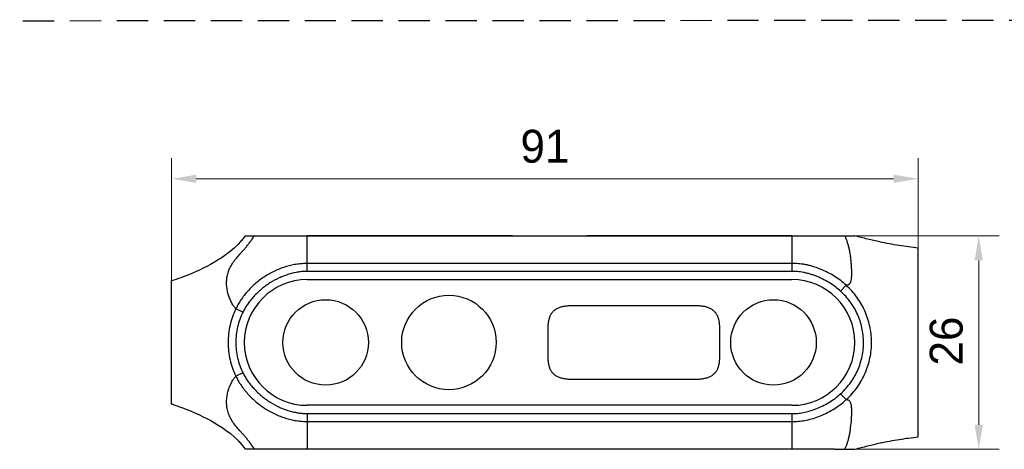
# Model space of a CAD drawing. Header units: millimetres. Extents: x 2329 to 5782, y 1296 to 2780.
# Tile 69 of 123: x 3786 to 3906, y 1961 to 2013. Entities that reach past the tile are written whole.
import ezdxf

# ---------------------------------------------------------------- set-up
doc = ezdxf.new("R2010")
doc.units = ezdxf.units.MM
doc.header["$LTSCALE"] = 0.3
doc.linetypes.add('DASHED', pattern=[19.05, 12.7, -6.35])
for name, color, linetype in [('00_COMPONENTS', 7, 'Continuous'), ('51__DRAFT_DIMS', 7, 'Continuous'), ('SURFACE', 7, 'Continuous')]:
    doc.layers.add(name, color=color, linetype=linetype)
doc.styles.add('尺寸值样式', font='兰亭黑 GBK.TTF', dxfattribs={"height": 4})
doc.dimstyles.new('1直线标注', dxfattribs={"dimtxt": 4, "dimasz": 3, "dimexe": 2.5, "dimexo": 0, "dimtad": 1, "dimdec": 1, "dimdsep": 46, "dimtxsty": '尺寸值样式', "dimcen": 0, "dimclrd": 8, "dimclre": 8, "dimclrt": 7, "dimadec": 0, "dimazin": 0, "dimtp": 0.001, "dimtm": 0.001, "dimtfac": 1, "dimtdec": 1, "dimtmove": 0, "dimatfit": 0, "dimldrblk": '_FILLED', "dimfxl": 1, "dimtolj": 1, "dimlwd": 15, "dimlwe": 15, "dimarcsym": 0})

# ---------------------------------------------------------------- blocks, each defined once
blk = doc.blocks.new('*D265')
at = {"layer": '51__DRAFT_DIMS', "color": 8, "lineweight": 15}
for p, q in [((3886.87, 1986.85), (3905.68, 1986.85)), ((3903.18, 1983.85), (3903.18, 1963.86)), ((3886.86, 1960.86), (3905.68, 1960.86))]:
    blk.add_line(p, q, dxfattribs=at)
at = {"layer": '51__DRAFT_DIMS', "color": 8}
for points in [[(3903.68, 1983.85), (3902.68, 1983.85), (3903.18, 1986.85)], [(3902.68, 1963.86), (3903.68, 1963.86), (3903.18, 1960.86)]]:
    blk.add_solid(points, dxfattribs=at)
at = {"layer": 'Defpoints', "color": 0}
for p in [(3886.87, 1986.85), (3886.86, 1960.86), (3903.18, 1960.86)]:
    blk.add_point(p, dxfattribs=at)
at = {"layer": '51__DRAFT_DIMS', "color": 7, "insert": (3897.22, 1974.04), "char_height": 4, "attachment_point": 2, "rotation": 90, "line_spacing_factor": 0.9, "style": '尺寸值样式'}
blk.add_mtext('\\A1;\\A1;{\\C256;26}', dxfattribs=at)
blk = doc.blocks.new('_FILLED')
at = {"color": 0, "linetype": 'ByBlock'}
blk.add_solid([(0, 0), (-1, 0.167), (-1, -0.167)], dxfattribs=at)
blk = doc.blocks.new('*D266')
at = {"layer": '51__DRAFT_DIMS', "color": 8, "lineweight": 15}
for p, q in [((3804.96, 1981.36), (3804.96, 1996.29)), ((3895.82, 1985.35), (3895.82, 1996.29)), ((3807.96, 1993.79), (3892.82, 1993.79))]:
    blk.add_line(p, q, dxfattribs=at)
at = {"layer": '51__DRAFT_DIMS', "color": 8}
for points in [[(3807.96, 1994.29), (3807.96, 1993.29), (3804.96, 1993.79)], [(3892.82, 1993.29), (3892.82, 1994.29), (3895.82, 1993.79)]]:
    blk.add_solid(points, dxfattribs=at)
at = {"layer": 'Defpoints', "color": 0}
for p in [(3895.82, 1993.79), (3895.82, 1985.35), (3804.96, 1981.36)]:
    blk.add_point(p, dxfattribs=at)
at = {"layer": '51__DRAFT_DIMS', "color": 7, "insert": (3850.39, 1999.75), "char_height": 4, "attachment_point": 2, "line_spacing_factor": 0.9, "style": '尺寸值样式'}
blk.add_mtext('\\A1;\\A1;91', dxfattribs=at)

msp = doc.modelspace()

# ---------------------------------------------------------------- linework, layer by layer
at = {"linetype": 'DASHED'}
msp.add_line((3701.13848, 2012.98375), (4013.13084, 2013.15351), dxfattribs=at)
at = {"layer": '00_COMPONENTS', "color": 7}
for p, q in [((3813.94983, 1986.8546), (3813.94363, 1986.84653)), ((3813.94983, 1986.8546), (3813.94373, 1986.84645)), ((3813.94983, 1986.85465), (3821.45721, 1986.85465)), ((3813.94983, 1986.85464), (3813.94983, 1986.84177)), ((3846.43285, 1986.85465), (3821.45721, 1986.85392)), ((3821.45721, 1982.51761), (3821.45721, 1986.85392)), ((3821.45855, 1986.86157), (3846.43285, 1986.86157)), ((3846.43285, 1986.85465), (3855.48419, 1986.85465)), ((3855.48419, 1986.86157), (3880.45721, 1986.86157)), ((3880.45721, 1986.85392), (3855.48419, 1986.85465)), ((3880.45721, 1986.85465), (3888.08985, 1986.85465)), ((3880.45721, 1986.85392), (3880.45721, 1982.51761)), ((3888.11761, 1986.84462), (3888.08051, 1986.85465)), ((3888.11828, 1986.84713), (3888.08985, 1986.8547)), ((3891.19736, 1986.09217), (3891.18419, 1986.09499)), ((3895.81722, 1962.37607), (3895.81722, 1985.35063)), ((3880.45721, 1983.47682), (3821.45721, 1983.47682)), ((3880.4572, 1982.51761), (3821.45722, 1982.51761)), ((3804.95724, 1966.3715), (3804.95724, 1981.35932)), ((3821.45722, 1981.51465), (3880.45722, 1981.51465)), ((3886.37738, 1980.09921), (3887.04804, 1980.82397)), ((3813.62809, 1977.55486), (3812.77177, 1977.97365)), ((3813.634, 1970.17804), (3812.77782, 1969.7594)), ((3886.37819, 1967.63041), (3887.04894, 1966.9057)), ((3821.45721, 1965.2117), (3821.45721, 1960.86498)), ((3880.45722, 1966.21465), (3821.45722, 1966.21465)), ((3821.45722, 1965.2117), (3880.4572, 1965.2117)), ((3880.45721, 1965.2117), (3880.45721, 1960.86506)), ((3821.45721, 1964.25249), (3880.45721, 1964.25249)), ((3891.1909, 1961.63393), (3891.2343, 1961.64329)), ((3885.61772, 1960.86458), (3813.95837, 1960.86459)), ((3880.45721, 1960.86157), (3821.45855, 1960.86157)), ((3885.61772, 1960.86458), (3888.05881, 1960.86443)), ((3888.04861, 1960.86444), (3888.11761, 1960.8831)), ((3888.05881, 1960.86473), (3888.11832, 1960.88066))]:
    msp.add_line(p, q, dxfattribs=at)
for points in [[(3813.07673, 1985.83463), (3812.99516, 1985.75201), (3812.57056, 1985.34878), (3812.10191, 1984.94838), (3811.59916, 1984.56108), (3811.09972, 1984.2116), (3810.62605, 1983.90676), (3810.1642, 1983.63023), (3809.70283, 1983.37106), (3809.25132, 1983.1315), (3808.80774, 1982.90808), (3808.3437, 1982.68571), (3807.84983, 1982.46075), (3807.3359, 1982.23863), (3806.80002, 1982.01955), (3806.47258, 1981.89196)], [(3806.47041, 1965.83968), (3806.80065, 1965.71101), (3807.33815, 1965.49126), (3807.85471, 1965.26795), (3808.35077, 1965.04187), (3808.81598, 1964.81875), (3809.2603, 1964.59472), (3809.71243, 1964.35454), (3810.17454, 1964.09457), (3810.63701, 1963.81721), (3811.11073, 1963.51176), (3811.60933, 1963.16219), (3812.1108, 1962.77512), (3812.57841, 1962.37486), (3813.00242, 1961.97145), (3813.08145, 1961.89129)]]:
    msp.add_lwpolyline(points, dxfattribs=at)
for centre, radius, start, end in [((3805.46589, 1993.33561), 10.68398, 321.1985134, 322.5685735), ((3804.94615, 1993.7757), 11.36516, 315.6755771, 318.334376), ((3805.19615, 1993.55436), 11.03126, 318.3300035, 321.1909754), ((3821.45722, 1973.86465), 7.65, 90, 270), ((3880.45722, 1973.86465), 7.65, 270, 90), ((3804.9511, 1953.96006), 11.35812, 41.5254575, 44.2897298), ((3805.20085, 1954.18034), 11.0251, 38.7897496, 41.5289004), ((3805.4701, 1954.39833), 10.67868, 37.3582304, 38.7830958)]:
    msp.add_arc(centre, radius, start, end, dxfattribs=at)
for points, knots in [([(3812.77182, 1977.97375), (3812.72994, 1978.02082), (3812.64299, 1978.11943), (3812.51925, 1978.28339), (3812.39954, 1978.46858), (3812.28211, 1978.67116), (3812.17026, 1978.88965), (3812.02965, 1979.20282), (3811.87655, 1979.6226), (3811.74045, 1980.15956), (3811.65745, 1980.7278), (3811.64053, 1981.31622), (3811.70431, 1981.91166), (3811.85668, 1982.50309), (3812.10621, 1983.08114), (3812.45096, 1983.64291), (3812.88263, 1984.19492), (3813.29409, 1984.65271), (3813.64767, 1985.03845), (3813.92826, 1985.35156), (3814.20855, 1985.69244), (3814.48568, 1986.06086), (3814.7638, 1986.45077), (3814.94867, 1986.71795), (3815.04156, 1986.85471)], [0, 0, 0, 0, 0.018491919, 0.038566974, 0.060220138, 0.083175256, 0.107264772, 0.132225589, 0.183895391, 0.238175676, 0.294529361, 0.352114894, 0.410482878, 0.469710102, 0.530677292, 0.594555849, 0.662615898, 0.736059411, 0.77516893, 0.816201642, 0.859440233, 0.904644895, 0.951479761, 1, 1, 1, 1]), ([(3886.8654, 1986.85447), (3886.90023, 1986.80557), (3886.95401, 1986.69347), (3887.02082, 1986.51659), (3887.08868, 1986.33051), (3887.18088, 1986.06641), (3887.28863, 1985.71307), (3887.39461, 1985.25695), (3887.48778, 1984.76514), (3887.56339, 1984.24346), (3887.62194, 1983.70642), (3887.66516, 1983.17274), (3887.69199, 1982.66181), (3887.69898, 1982.19123), (3887.68454, 1981.77581), (3887.64704, 1981.47011), (3887.59969, 1981.26314), (3887.55743, 1981.13589), (3887.50375, 1981.0293), (3887.4362, 1980.94495), (3887.35609, 1980.88223), (3887.22888, 1980.82478), (3887.11997, 1980.8181), (3887.04754, 1980.82346)], [0, 0, 0, 0, 0.027778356, 0.056974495, 0.087633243, 0.119375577, 0.186408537, 0.258411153, 0.335923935, 0.417944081, 0.502231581, 0.585828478, 0.665646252, 0.738908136, 0.803511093, 0.857856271, 0.881074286, 0.901648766, 0.919760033, 0.935995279, 0.951232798, 0.966395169, 1, 1, 1, 1]), ([(3891.18421, 1986.09499), (3890.67223, 1986.20578), (3889.64737, 1986.44547), (3888.62805, 1986.70748), (3888.11761, 1986.84462)], [0, 0, 0, 0, 0.497754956, 1, 1, 1, 1]), ([(3895.81722, 1985.35063), (3895.42501, 1985.38848), (3894.64484, 1985.48485), (3893.48379, 1985.65939), (3892.33435, 1985.85774), (3891.57495, 1986.01056), (3891.19738, 1986.09214)], [0, 0, 0, 0, 0.252526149, 0.503635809, 0.752433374, 1, 1, 1, 1]), ([(3821.45721, 1983.47682), (3821.25475, 1983.47682), (3820.84746, 1983.46297), (3820.22897, 1983.39474), (3819.59526, 1983.27822), (3818.94564, 1983.11338), (3818.29072, 1982.89779), (3817.42351, 1982.54197), (3816.37836, 1981.97902), (3815.22633, 1981.13437), (3814.3753, 1980.30705), (3813.7828, 1979.59513), (3813.39496, 1979.06168), (3813.05969, 1978.52299), (3812.86749, 1978.15565), (3812.77799, 1977.97027)], [0, 0, 0, 0, 0.05624599, 0.113097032, 0.172708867, 0.235106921, 0.29915069, 0.364085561, 0.495339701, 0.627782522, 0.759733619, 0.823883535, 0.884937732, 0.942809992, 1, 1, 1, 1]), ([(3887.04804, 1980.82398), (3886.83496, 1981.02202), (3886.38417, 1981.41024), (3885.62964, 1981.93412), (3884.79783, 1982.40417), (3883.90878, 1982.81352), (3883.13833, 1983.08358), (3882.51854, 1983.24866), (3882.06909, 1983.34536), (3881.64121, 1983.41449), (3881.10716, 1983.46879), (3880.71493, 1983.47682), (3880.45721, 1983.47682)], [0, 0, 0, 0, 0.120068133, 0.24513438, 0.37848812, 0.513931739, 0.648619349, 0.714832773, 0.778568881, 0.838292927, 0.893631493, 1, 1, 1, 1]), ([(3806.47258, 1981.89196), (3806.34777, 1981.84425), (3805.8464, 1981.65627), (3805.33995, 1981.48177), (3804.95724, 1981.35932)], [0, 0, 0, 0, 0.249554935, 1, 1, 1, 1]), ([(3821.45722, 1982.51761), (3821.27926, 1982.51761), (3820.92068, 1982.50421), (3820.37415, 1982.43874), (3819.8099, 1982.32891), (3819.22688, 1982.17572), (3818.63661, 1981.97733), (3817.85346, 1981.6519), (3816.90827, 1981.14033), (3816.03679, 1980.50273), (3815.39433, 1979.92513), (3814.9483, 1979.46485), (3814.54595, 1978.99076), (3814.19198, 1978.51615), (3813.88733, 1978.03999), (3813.7143, 1977.71548), (3813.63421, 1977.55171)], [0, 0, 0, 0, 0.054972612, 0.110709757, 0.16987143, 0.232408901, 0.296793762, 0.362076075, 0.4942139, 0.627711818, 0.694567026, 0.760920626, 0.825543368, 0.886524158, 0.943684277, 1, 1, 1, 1]), ([(3886.37385, 1980.10247), (3886.18252, 1980.27936), (3885.77675, 1980.62657), (3885.09568, 1981.09652), (3884.34117, 1981.52206), (3883.66654, 1981.83246), (3883.10999, 1982.04522), (3882.69264, 1982.18276), (3882.28071, 1982.29686), (3881.76682, 1982.41358), (3881.16042, 1982.50379), (3880.68523, 1982.51761), (3880.4572, 1982.51761)], [0, 0, 0, 0, 0.11970965, 0.244941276, 0.379533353, 0.517218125, 0.585663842, 0.653192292, 0.719021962, 0.781955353, 0.895240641, 1, 1, 1, 1]), ([(3887.04893, 1966.9057), (3887.30267, 1967.14117), (3887.78279, 1967.63093), (3888.41807, 1968.41494), (3888.9454, 1969.2455), (3889.37307, 1970.11612), (3889.7163, 1971.02769), (3889.96358, 1971.97622), (3890.10929, 1972.94661), (3890.16855, 1974.25175), (3889.98821, 1975.88387), (3889.37155, 1977.74133), (3888.39591, 1979.4308), (3887.52002, 1980.38517), (3887.04754, 1980.82346)], [0, 0, 0, 0, 0.066306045, 0.13115368, 0.192933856, 0.254330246, 0.316641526, 0.379198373, 0.44173197, 0.504239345, 0.62909158, 0.753744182, 0.876556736, 1, 1, 1, 1]), ([(3886.37961, 1967.63173), (3886.60952, 1967.8446), (3887.0445, 1968.28568), (3887.62013, 1968.98872), (3888.09493, 1969.73211), (3888.47838, 1970.51045), (3888.78718, 1971.32589), (3889.00978, 1972.17555), (3889.14056, 1973.04518), (3889.19336, 1974.21483), (3889.03074, 1975.6774), (3888.47451, 1977.33891), (3887.59444, 1978.85389), (3886.80128, 1979.70641), (3886.37336, 1980.10194)], [0, 0, 0, 0, 0.06687424, 0.132019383, 0.193573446, 0.254698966, 0.316901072, 0.379369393, 0.441804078, 0.504231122, 0.628908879, 0.753340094, 0.875628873, 1, 1, 1, 1]), ([(3812.77182, 1977.97375), (3812.46555, 1977.33889), (3811.9942, 1975.99127), (3811.75505, 1973.86508), (3811.99435, 1971.73881), (3812.4658, 1970.39113), (3812.77216, 1969.75621)], [0, 0, 0, 0, 0.249309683, 0.499985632, 0.750657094, 1, 1, 1, 1]), ([(3813.62803, 1977.55474), (3813.34996, 1976.98614), (3812.92167, 1975.7764), (3812.70408, 1973.86506), (3812.92183, 1971.95365), (3813.35019, 1970.74385), (3813.62834, 1970.1752)], [0, 0, 0, 0, 0.249110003, 0.499984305, 0.750855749, 1, 1, 1, 1]), ([(3813.63403, 1970.17798), (3813.71644, 1970.00943), (3813.89501, 1969.67646), (3814.20721, 1969.1912), (3814.56568, 1968.71296), (3814.96961, 1968.24072), (3815.41552, 1967.78426), (3816.0578, 1967.20999), (3816.9307, 1966.5746), (3817.87862, 1966.06525), (3818.66486, 1965.74127), (3819.25701, 1965.54469), (3819.83899, 1965.39416), (3820.39731, 1965.28708), (3820.93355, 1965.22413), (3821.28368, 1965.2117), (3821.45722, 1965.2117)], [0, 0, 0, 0, 0.057956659, 0.116569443, 0.178073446, 0.242438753, 0.308394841, 0.375030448, 0.508413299, 0.640820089, 0.706341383, 0.770916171, 0.833384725, 0.891904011, 0.946394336, 1, 1, 1, 1]), ([(3815.04917, 1960.86483), (3814.95591, 1961.00169), (3814.77113, 1961.26956), (3814.4928, 1961.66029), (3814.21549, 1962.02957), (3813.935, 1962.37139), (3813.65409, 1962.68529), (3813.30012, 1963.0719), (3812.88774, 1963.53019), (3812.45483, 1964.08254), (3812.10898, 1964.64459), (3811.85837, 1965.22289), (3811.70527, 1965.81471), (3811.64123, 1966.41054), (3811.65763, 1966.99931), (3811.72722, 1967.47748), (3811.81038, 1967.84576), (3811.88384, 1968.11019), (3811.97117, 1968.36338), (3812.06665, 1968.60675), (3812.16931, 1968.83977), (3812.28218, 1969.05797), (3812.40001, 1969.26036), (3812.51968, 1969.44571), (3812.64334, 1969.61008), (3812.73023, 1969.70905), (3812.77216, 1969.75621)], [0, 0, 0, 0, 0.048544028, 0.095387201, 0.140613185, 0.183886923, 0.224951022, 0.264071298, 0.337547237, 0.405626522, 0.469499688, 0.530452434, 0.589658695, 0.647995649, 0.705531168, 0.761860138, 0.789335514, 0.816171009, 0.842260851, 0.867803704, 0.892788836, 0.916863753, 0.939772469, 0.961414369, 0.981501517, 1, 1, 1, 1]), ([(3812.77782, 1969.7594), (3812.8699, 1969.56865), (3813.06815, 1969.19181), (3813.41169, 1968.64289), (3813.80442, 1968.10542), (3814.39903, 1967.39701), (3815.25045, 1966.57538), (3816.40312, 1965.73435), (3817.45138, 1965.17397), (3818.32206, 1964.81981), (3818.9792, 1964.60631), (3819.62782, 1964.44445), (3820.25499, 1964.33091), (3820.86192, 1964.26533), (3821.25972, 1964.25249), (3821.45721, 1964.25249)], [0, 0, 0, 0, 0.058839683, 0.118168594, 0.179734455, 0.243607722, 0.374936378, 0.507273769, 0.638793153, 0.703967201, 0.768214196, 0.830564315, 0.889543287, 0.945137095, 1, 1, 1, 1]), ([(3880.4572, 1965.2117), (3880.6863, 1965.2117), (3881.14994, 1965.22856), (3881.85725, 1965.32604), (3882.59199, 1965.50766), (3883.36252, 1965.77061), (3884.15816, 1966.1157), (3884.9487, 1966.53932), (3885.6997, 1967.04263), (3886.1603, 1967.4291), (3886.37939, 1967.63196)], [0, 0, 0, 0, 0.105139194, 0.212607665, 0.327062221, 0.451932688, 0.585844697, 0.724647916, 0.8629731, 1, 1, 1, 1]), ([(3804.95724, 1966.3715), (3805.08471, 1966.33071), (3805.59275, 1966.164), (3806.096, 1965.98278), (3806.47042, 1965.83967)], [0, 0, 0, 0, 0.250317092, 1, 1, 1, 1]), ([(3880.45721, 1964.25249), (3880.71576, 1964.25249), (3881.23921, 1964.2665), (3882.0381, 1964.36545), (3882.86246, 1964.55901), (3883.71731, 1964.8443), (3884.59209, 1965.22222), (3885.46241, 1965.68829), (3886.29308, 1966.248), (3886.80466, 1966.67908), (3887.04868, 1966.90593)], [0, 0, 0, 0, 0.106709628, 0.215878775, 0.331619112, 0.45560362, 0.587359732, 0.724469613, 0.862488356, 1, 1, 1, 1]), ([(3887.04897, 1966.90617), (3887.08719, 1966.90915), (3887.16061, 1966.90923), (3887.2646, 1966.88636), (3887.35592, 1966.84415), (3887.4373, 1966.78402), (3887.5048, 1966.69965), (3887.55821, 1966.59223), (3887.5998, 1966.4636), (3887.6335, 1966.31618), (3887.66049, 1966.15073), (3887.67901, 1965.96711), (3887.68971, 1965.76597), (3887.69588, 1965.46767), (3887.68852, 1965.064), (3887.6512, 1964.36982), (3887.58402, 1963.65723), (3887.48534, 1962.95228), (3887.39537, 1962.45589), (3887.28867, 1961.9981), (3887.16329, 1961.58095), (3887.04534, 1961.25953), (3886.94471, 1961.02386), (3886.89018, 1960.91486), (3886.86085, 1960.86462)], [0, 0, 0, 0, 0.017709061, 0.033666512, 0.048788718, 0.063873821, 0.079988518, 0.098187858, 0.119001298, 0.142300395, 0.167995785, 0.196389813, 0.22750667, 0.261019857, 0.334196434, 0.413944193, 0.582124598, 0.664618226, 0.742708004, 0.81508848, 0.881634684, 0.94379889, 0.973128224, 1, 1, 1, 1]), ([(3888.11761, 1960.8831), (3888.62916, 1961.0205), (3889.65069, 1961.28296), (3890.6778, 1961.52302), (3891.1909, 1961.63393)], [0, 0, 0, 0, 0.502246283, 1, 1, 1, 1]), ([(3891.2343, 1961.64329), (3891.60888, 1961.72386), (3892.36229, 1961.87474), (3893.50255, 1962.07091), (3894.65429, 1962.24361), (3895.42818, 1962.33881), (3895.81722, 1962.37607)], [0, 0, 0, 0, 0.247555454, 0.496374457, 0.74749013, 1, 1, 1, 1])]:
    msp.add_open_spline(points, degree=3, knots=knots, dxfattribs=at)
at = {"layer": 'SURFACE', "color": 7}
for p, q in [((3868.0803, 1978.33885), (3854.33409, 1978.3388)), ((3850.74293, 1975.48879), (3850.74294, 1972.23879)), ((3871.6715, 1972.23887), (3871.67148, 1975.48887)), ((3854.33412, 1969.3888), (3868.08033, 1969.38885))]:
    msp.add_line(p, q, dxfattribs=at)
for centre, radius in [((3838.70723, 1973.86758), 5.75), ((3823.70721, 1973.86752), 5.2), ((3878.20721, 1973.86774), 5.2)]:
    msp.add_circle(centre, radius, dxfattribs=at)
for points, knots in [([(3854.33409, 1978.3388), (3854.25777, 1978.3388), (3854.10529, 1978.33871), (3853.87717, 1978.33707), (3853.65061, 1978.33271), (3853.42671, 1978.32439), (3853.20657, 1978.31088), (3852.99126, 1978.29096), (3852.78182, 1978.26335), (3852.57913, 1978.22688), (3852.38383, 1978.18081), (3852.19647, 1978.1243), (3852.0177, 1978.05663), (3851.84834, 1977.97701), (3851.68937, 1977.88473), (3851.542, 1977.77899), (3851.40711, 1977.65991), (3851.28503, 1977.5284), (3851.17622, 1977.38517), (3851.081, 1977.23092), (3850.9991, 1977.06658), (3850.93015, 1976.89294), (3850.87385, 1976.71072), (3850.82923, 1976.52088), (3850.79511, 1976.32437), (3850.77033, 1976.12204), (3850.75384, 1975.91471), (3850.74471, 1975.70306), (3850.74292, 1975.5606), (3850.74293, 1975.48879)], [0, 0, 0, 0, 0.042306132, 0.084524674, 0.12645689, 0.167912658, 0.208715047, 0.24870577, 0.287752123, 0.32578361, 0.362820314, 0.398923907, 0.434186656, 0.468688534, 0.502545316, 0.535937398, 0.569069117, 0.602116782, 0.635244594, 0.668624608, 0.702454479, 0.736898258, 0.772079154, 0.808079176, 0.8449246, 0.882591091, 0.921031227, 0.960192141, 1, 1, 1, 1]), ([(3871.67148, 1975.48887), (3871.67148, 1975.56068), (3871.66969, 1975.70315), (3871.66057, 1975.91479), (3871.64407, 1976.12213), (3871.61929, 1976.32445), (3871.58517, 1976.52096), (3871.54055, 1976.7108), (3871.48425, 1976.89302), (3871.4153, 1977.06666), (3871.3334, 1977.231), (3871.23818, 1977.38525), (3871.12936, 1977.52848), (3871.00728, 1977.65999), (3870.87239, 1977.77906), (3870.72502, 1977.88481), (3870.56605, 1977.97708), (3870.39669, 1978.0567), (3870.21792, 1978.12437), (3870.03056, 1978.18088), (3869.83526, 1978.22695), (3869.63257, 1978.26342), (3869.42313, 1978.29102), (3869.20782, 1978.31094), (3868.98767, 1978.32445), (3868.76378, 1978.33277), (3868.53722, 1978.33713), (3868.3091, 1978.33876), (3868.15662, 1978.33885), (3868.0803, 1978.33885)], [0, 0, 0, 0, 0.039807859, 0.078968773, 0.117408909, 0.1550754, 0.191920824, 0.227920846, 0.263101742, 0.297545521, 0.331375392, 0.364755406, 0.397883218, 0.430930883, 0.464062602, 0.497454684, 0.531311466, 0.565813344, 0.601076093, 0.637179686, 0.67421639, 0.712247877, 0.75129423, 0.791284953, 0.832087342, 0.87354311, 0.915475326, 0.957693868, 1, 1, 1, 1]), ([(3850.74294, 1972.23879), (3850.74294, 1972.16697), (3850.74473, 1972.02451), (3850.75385, 1971.81286), (3850.77035, 1971.60553), (3850.79513, 1971.4032), (3850.82925, 1971.20669), (3850.87387, 1971.01685), (3850.93017, 1970.83464), (3850.99912, 1970.66099), (3851.08102, 1970.49666), (3851.17624, 1970.34241), (3851.28506, 1970.19917), (3851.40714, 1970.06766), (3851.54203, 1969.94859), (3851.6894, 1969.84285), (3851.84838, 1969.75057), (3852.01773, 1969.67095), (3852.1965, 1969.60328), (3852.38386, 1969.54678), (3852.57916, 1969.5007), (3852.78185, 1969.46423), (3852.99129, 1969.43663), (3853.2066, 1969.41671), (3853.42675, 1969.4032), (3853.65065, 1969.39489), (3853.8772, 1969.39052), (3854.10532, 1969.38889), (3854.2578, 1969.3888), (3854.33412, 1969.3888)], [0, 0, 0, 0, 0.039807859, 0.078968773, 0.117408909, 0.1550754, 0.191920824, 0.227920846, 0.263101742, 0.297545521, 0.331375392, 0.364755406, 0.397883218, 0.430930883, 0.464062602, 0.497454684, 0.531311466, 0.565813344, 0.601076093, 0.637179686, 0.67421639, 0.712247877, 0.75129423, 0.791284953, 0.832087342, 0.87354311, 0.915475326, 0.957693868, 1, 1, 1, 1]), ([(3868.08033, 1969.38885), (3868.15665, 1969.38885), (3868.30913, 1969.38894), (3868.53725, 1969.39058), (3868.76381, 1969.39494), (3868.98771, 1969.40326), (3869.20785, 1969.41677), (3869.42316, 1969.43669), (3869.63261, 1969.4643), (3869.8353, 1969.50077), (3870.03059, 1969.54684), (3870.21795, 1969.60335), (3870.39672, 1969.67103), (3870.56608, 1969.75064), (3870.72505, 1969.84292), (3870.87242, 1969.94866), (3871.00731, 1970.06774), (3871.12939, 1970.19925), (3871.2382, 1970.34248), (3871.33342, 1970.49673), (3871.41532, 1970.66107), (3871.48428, 1970.83472), (3871.54057, 1971.01693), (3871.58519, 1971.20677), (3871.61931, 1971.40329), (3871.64409, 1971.60561), (3871.66058, 1971.81294), (3871.66971, 1972.02459), (3871.6715, 1972.16705), (3871.6715, 1972.23887)], [0, 0, 0, 0, 0.042306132, 0.084524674, 0.12645689, 0.167912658, 0.208715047, 0.24870577, 0.287752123, 0.32578361, 0.362820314, 0.398923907, 0.434186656, 0.468688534, 0.502545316, 0.535937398, 0.569069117, 0.602116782, 0.635244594, 0.668624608, 0.702454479, 0.736898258, 0.772079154, 0.808079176, 0.8449246, 0.882591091, 0.921031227, 0.960192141, 1, 1, 1, 1])]:
    msp.add_open_spline(points, degree=3, knots=knots, dxfattribs=at)

# ---------------------------------------------------------------- dimensions: what is measured, and where the dimension line sits
at = {"layer": '51__DRAFT_DIMS', "color": 7}
dim = msp.add_linear_dim(base=(3895.81722, 1993.79449), p1=(3804.95724, 1981.35932), p2=(3895.81722, 1985.35063), text='\\A1;91', dimstyle='1直线标注', override={"dimtxsty": '尺寸值样式'}, dxfattribs=at)
dim.commit()
dim.dimension.update_dxf_attribs({"geometry": '*D266', "text_midpoint": (3850.38723, 1997.08616)})
dim = msp.add_linear_dim(base=(3903.17653, 1960.86462), p1=(3886.8654, 1986.85447), p2=(3886.86085, 1960.86462), angle=270.0000001, text='\\A1;{\\C256;26}', dimstyle='1直线标注', override={"dimtxsty": '尺寸值样式'}, dxfattribs=at)
dim.commit()
dim.dimension.update_dxf_attribs({"geometry": '*D265', "text_midpoint": (3903.17653, 1974.03946), "dimtype": 160})

doc.saveas('drawing.dxf')
